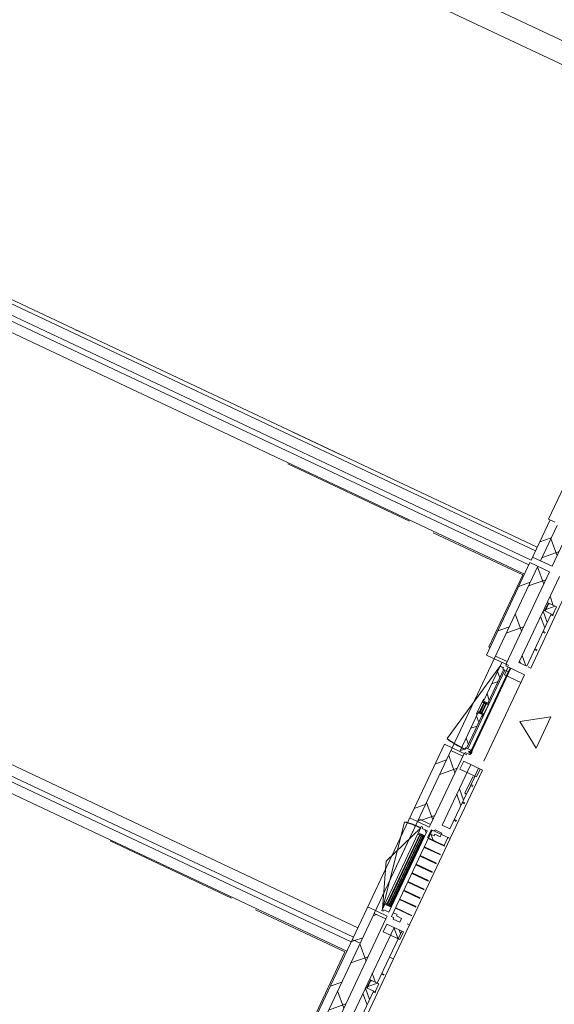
# Model space of a CAD drawing. Header units: metres. Extents: x 136266 to 136452, y 453403 to 453560.
# Tile 17 of 133: x 136328 to 136334, y 453486 to 453498. Entities that reach past the tile are written whole.
import ezdxf

# ---------------------------------------------------------------- set-up
doc = ezdxf.new("R2010")
doc.units = ezdxf.units.M
for name, color, linetype, lineweight in [('A-DETL-BEBOUWING', 253, 'Continuous', 9), ('A-DETL-GENF', 92, 'Continuous', 5), ('A-FLOR', 192, 'Continuous', 5), ('A-GENM-1', 8, 'Continuous', 5), ('A-GENM-2', 7, 'Continuous', 5), ('A-WALL-PATT-3', 8, 'Continuous', 5)]:
    doc.layers.add(name, color=color, linetype=linetype, lineweight=lineweight)
pattern_1 = [(44.99999999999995, (1199.999805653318, -1.250555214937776e-12), (-282.8427124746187, 282.8427124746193), [])]
pattern_2 = [(45, (0, 0), (-141.4213562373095, 141.4213562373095), [])]
pattern_3 = [(45.00000000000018, (0.0001818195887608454, 0.000454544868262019), (-141.42135623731, 141.421356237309), []), (135.0000000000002, (0.0001818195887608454, 0.000454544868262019), (-141.421356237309, -141.42135623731), [])]
pattern_4 = [(45.00000000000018, (0.0001818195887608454, 0.0004545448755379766), (-141.42135623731, 141.421356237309), []), (135.0000000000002, (0.0001818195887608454, 0.0004545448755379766), (-141.421356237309, -141.42135623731), [])]

# ---------------------------------------------------------------- blocks, each defined once
blk = doc.blocks.new('859-DO-0010 29-09-2022')
at = {"layer": 'A-DETL-BEBOUWING'}
h = blk.add_hatch(dxfattribs=at)
h.set_pattern_fill('FP_843', color=256, angle=44.99999999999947, style=0, pattern_type=2)
h.set_pattern_definition([(134.9999999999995, (57759.9997435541, 54418.39270078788), (-299.9546965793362, -299.9546965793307), []), (224.9999999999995, (57759.9997435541, 54418.39270078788), (299.9546965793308, -299.9546965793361), [])])
h.paths.add_polyline_path([(57609.9999999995, 51729.99999999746), (57759.99999999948, 51729.99999999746), (57759.9999999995, 52179.74999999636), (57609.99999999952, 52179.74999999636), (57609.99999999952, 52124.74018018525)])
h.paths.add_polyline_path([(57759.99999999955, 53192.74999999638), (57759.99999999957, 53979.74999999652), (57609.99999999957, 53979.74999999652), (57609.99999999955, 53192.74999999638)])
h.paths.add_polyline_path([(57759.99999999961, 54992.74999999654), (57759.99999999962, 55721.74999999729), (57609.99999999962, 55721.74999999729), (57609.9999999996, 54992.74999999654)])
h.paths.add_polyline_path([(57609.99999999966, 56850.74999999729), (57759.99999999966, 56850.74999999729), (57759.99999999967, 57106.7849177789), (57609.99999999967, 57106.7849177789), (57609.99999999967, 57071.08582550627)])
h = blk.add_hatch(dxfattribs=at)
h.set_pattern_fill('FP_100', color=256, angle=44.99999999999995, style=0, pattern_type=2)
h.set_pattern_definition([(44.99999999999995, (1199.999805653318, -1.13686837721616e-12), (-282.8427124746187, 282.8427124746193), [])])
h.paths.add_polyline_path([(57509.99999999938, 51729.99999999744), (57609.99999999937, 51729.99999999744), (57609.9999999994, 52201.74999999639), (57509.9999999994, 52201.74999999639), (57509.9999999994, 52124.74018018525)])
h = blk.add_hatch(dxfattribs=at)
h.set_pattern_fill('FP_100', color=256, angle=44.99999999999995, style=0, pattern_type=2)
h.set_pattern_definition(pattern_1)
h.paths.add_polyline_path([(57510.00000000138, 50481.54545454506), (57610.00000000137, 50481.54545454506), (57610.00000000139, 51659.99999999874), (57510.00000000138, 51659.99999999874), (57510.00000000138, 50775.73682237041)])
h = blk.add_hatch(dxfattribs=at)
h.set_pattern_fill('FP_570', color=256, angle=44.99999999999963, style=0, pattern_type=2)
h.set_pattern_definition([(134.9999999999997, (57760.00045066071, 49259.99994166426), (-299.9546965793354, -299.9546965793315), []), (224.9999999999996, (57760.00045066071, 49259.99994166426), (299.9546965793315, -299.9546965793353), [])])
h.paths.add_polyline_path([(57760.00000000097, 46859.99999999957), (57760.00000000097, 47239.81818181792), (57610.00000000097, 47239.81818181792), (57610.00000000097, 46859.99999999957)])
h.paths.add_polyline_path([(57760.00000000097, 48443.81818181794), (57760.00000000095, 49312.54545454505), (57610.00000000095, 49312.54545454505), (57610.00000000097, 48443.81818181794)])
h.paths.add_polyline_path([(57760.00000000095, 50516.54545454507), (57760.00000000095, 51659.99999999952), (57610.00000000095, 51659.99999999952), (57610.00000000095, 50516.54545454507)])
h = blk.add_hatch(dxfattribs=at)
h.set_pattern_fill('FP_1106', color=256, angle=45.00000000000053, style=0, pattern_type=2)
h.set_pattern_definition([(135.0000000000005, (57985.0004142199, 51494.09108890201), (-282.8427124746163, -282.8427124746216), []), (135.0000000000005, (57985.00041421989, 52694.09089455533), (-282.8427124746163, -282.8427124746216), [])])
h.paths.add_polyline_path([(57984.99999999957, 51328.18181817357), (57984.9747007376, 51659.99999999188), (57884.99999999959, 51659.99999999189), (57884.99999999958, 51328.18181817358), (57984.9747007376, 51328.18181817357)])
h = blk.add_hatch(dxfattribs=at)
h.set_pattern_fill('FP_368', color=256, angle=44.99999999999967, style=0, pattern_type=2)
h.set_pattern_definition([(134.9999999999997, (57984.99970711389, 49044.09124999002), (-282.8427124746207, -282.8427124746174), []), (134.9999999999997, (57984.9997071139, 50244.09105564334), (-282.8427124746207, -282.8427124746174), [])])
h.paths.add_polyline_path([(57934.99999999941, 46859.99999999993), (57984.99999999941, 46859.99999999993), (57984.9747007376, 47191.81818181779), (57884.9999999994, 47191.81818181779), (57884.9999999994, 46859.99999999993)])
h.paths.add_polyline_path([(57934.99999999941, 48491.81818181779), (57984.9999999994, 48491.81818181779), (57984.9747007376, 48937.24545454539), (57965.99999999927, 48937.24545454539), (57965.99999999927, 49147.24545454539), (57984.9999999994, 49147.24545454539), (57984.9747007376, 49264.54545454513), (57884.9999999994, 49264.54545454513), (57884.9999999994, 48491.81818181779)])
h.paths.add_polyline_path([(57984.9747007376, 50564.54545454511), (57984.9999999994, 50564.54545454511), (57984.9747007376, 51228.18181818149), (57884.99999999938, 51228.18181818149), (57884.99999999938, 50564.54545454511), (57934.99999999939, 50564.54545454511)])
h = blk.add_hatch(dxfattribs=at)
h.set_pattern_fill('FP_653', color=256, angle=-89.9999999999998, style=0, pattern_type=2)
h.set_pattern_definition(pattern_3)
h.paths.add_polyline_path([(57749.81818181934, 50414.54545454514), (57821.81818181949, 50414.54545454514), (57821.81818181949, 50464.54545454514), (57767.81818181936, 50464.54545454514), (57767.81818181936, 50481.54545454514), (57707.81818181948, 50481.54545454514), (57707.81818181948, 50434.54545454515), (57749.81818181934, 50434.54545454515)])
h = blk.add_hatch(dxfattribs=at)
h.set_pattern_fill('FP_381', color=256, style=0, pattern_type=2)
h.set_pattern_definition([(315, (34999.9999999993, 119206.3644545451), (282.842712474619, 282.842712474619), []), (315, (34999.9999999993, 118006.3644545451), (282.842712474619, 282.842712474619), [])])
h.paths.add_polyline_path([(57794.9999999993, 50409.83881554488), (57794.9999999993, 50364.545454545), (58004.99999999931, 50364.54545454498), (58004.99999999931, 50464.54545454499), (57794.9999999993, 50464.54545454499)])
h = blk.add_hatch(dxfattribs=at)
h.set_pattern_fill('FP_654', color=256, angle=-89.9999999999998, style=0, pattern_type=2)
h.set_pattern_definition(pattern_4)
h.paths.add_polyline_path([(57749.81818181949, 49397.54545454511), (57749.81818181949, 49414.54545454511), (57761.8181818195, 49414.54545454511), (57761.81818181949, 49842.04545454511), (57707.81818181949, 49842.04545454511), (57707.81818181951, 49397.54545454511)])
h.paths.add_polyline_path([(57761.81818181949, 49987.04545454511), (57761.81818181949, 50414.54545454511), (57749.81818181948, 50414.54545454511), (57749.81818181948, 50431.54545454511), (57707.81818181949, 50431.5454545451), (57707.81818181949, 49987.04545454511)])
h = blk.add_hatch(dxfattribs=at)
h.set_pattern_fill('FP_654', color=256, angle=-89.9999999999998, style=0, pattern_type=2)
h.set_pattern_definition(pattern_4)
h.paths.add_polyline_path([(57707.81818181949, 49818.56567872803), (57707.81818181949, 49842.04545454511), (57717.81818181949, 49842.04545454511), (57717.81818181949, 49859.04545454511), (57695.8181818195, 49853.15057231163), (57695.8181818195, 49821.78106903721)])
h.paths.add_polyline_path([(57761.81818181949, 49823.04545454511), (57773.8181818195, 49826.26084485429), (57773.8181818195, 49852.34672473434), (57748.81818181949, 49859.04545454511), (57748.81818181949, 49842.04545454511), (57761.81818181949, 49842.04545454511)])
h.paths.add_polyline_path([(57748.81818181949, 49970.04545454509), (57773.8181818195, 49976.74418435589), (57773.8181818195, 50002.83006423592), (57761.81818181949, 50006.04545454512), (57761.81818181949, 49987.04545454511), (57748.81818181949, 49987.04545454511)])
h.paths.add_polyline_path([(57717.81818181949, 49970.04545454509), (57717.81818181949, 49987.04545454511), (57707.81818181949, 49987.04545454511), (57707.81818181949, 50010.52523036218), (57695.8181818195, 50007.30984005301), (57695.8181818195, 49975.94033677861)])
h = blk.add_hatch(color=256, dxfattribs=at)
h.paths.add_polyline_path([(57721.8181818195, 49845.04545454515), (57721.8181818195, 49859.04545454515), (57717.81818181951, 49859.04545454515), (57717.81818181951, 49845.04545454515)])
h.paths.add_polyline_path([(57748.8181818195, 49845.04545454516), (57748.8181818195, 49859.04545454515), (57744.81818181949, 49859.04545454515), (57744.81818181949, 49845.04545454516)])
h.paths.add_polyline_path([(57717.81818181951, 49970.04545454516), (57721.8181818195, 49970.04545454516), (57721.8181818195, 49984.04545454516), (57717.81818181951, 49984.04545454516)])
h.paths.add_polyline_path([(57748.8181818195, 49970.04545454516), (57748.8181818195, 49984.04545454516), (57744.81818181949, 49984.04545454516), (57744.81818181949, 49970.04545454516)])
for points in [[(57725.8181818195, 49845.04545454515), (57725.8181818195, 49984.04545454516), (57721.8181818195, 49984.04545454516), (57721.8181818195, 49845.04545454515)], [(57744.81818181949, 49845.04545454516), (57744.81818181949, 49984.04545454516), (57740.81818181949, 49984.04545454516), (57740.8181818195, 49845.04545454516)], [(57837.99999999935, 49381.56109483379), (57837.99999999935, 49397.52981425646), (57802.99999999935, 49397.52981425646), (57802.99999999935, 49381.56109483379)], [(57834.99999999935, 49374.54545454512), (57834.99999999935, 49404.54545454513), (57829.99999999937, 49404.54545454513), (57829.99999999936, 49374.54545454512)], [(57704.8181818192, 47390.81818181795), (57704.8181818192, 48292.81818181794), (57700.8181818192, 48292.81818181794), (57700.8181818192, 47390.81818181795)], [(57723.8181818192, 47390.81818181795), (57723.8181818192, 48292.81818181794), (57719.8181818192, 48292.81818181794), (57719.8181818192, 47390.81818181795)], [(57742.8181818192, 47390.81818181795), (57742.8181818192, 48292.81818181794), (57738.8181818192, 48292.81818181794), (57738.8181818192, 47390.81818181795)]]:
    blk.add_hatch(color=256, dxfattribs=at).paths.add_polyline_path(points)
h = blk.add_hatch(dxfattribs=at)
h.set_pattern_fill('FP_100', color=256, angle=44.99999999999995, style=0, pattern_type=2)
h.set_pattern_definition(pattern_1)
h.paths.add_polyline_path([(57610.00000000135, 48408.81818181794), (57610.00000000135, 49347.54545454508), (57510.00000000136, 49347.54545454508), (57510.00000000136, 48408.81818181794)])
h = blk.add_hatch(dxfattribs=at)
h.set_pattern_fill('FP_653', color=256, angle=-89.9999999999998, style=0, pattern_type=2)
h.set_pattern_definition(pattern_3)
h.paths.add_polyline_path([(57767.81818181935, 49347.54545454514), (57767.81818181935, 49364.54545454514), (57821.8181818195, 49364.54545454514), (57821.8181818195, 49414.54545454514), (57749.81818181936, 49414.54545454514), (57749.81818181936, 49394.54545454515), (57707.81818181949, 49394.54545454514), (57707.81818181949, 49347.54545454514)])
h = blk.add_hatch(dxfattribs=at)
h.set_pattern_fill('FP_380', color=256, style=0, pattern_type=2)
h.set_pattern_definition([(315, (34999.99999999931, 116806.3644545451), (282.842712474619, 282.842712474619), []), (315, (34999.99999999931, 115606.3644545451), (282.842712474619, 282.842712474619), [])])
h.paths.add_polyline_path([(57794.99999999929, 49164.54545454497), (58004.99999999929, 49164.54545454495), (58004.99999999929, 49264.54545454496), (57794.99999999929, 49264.54545454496)])
h = blk.add_hatch(dxfattribs=at)
h.set_pattern_fill('FP_476', color=256, style=0, pattern_type=2)
h.set_pattern_definition(pattern_2)
h.paths.add_polyline_path([(57760.00000000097, 48408.81818181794), (57760.00000000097, 48443.81818181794), (57610.00000000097, 48443.81818181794), (57610.00000000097, 48408.81818181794)])
h = blk.add_hatch(dxfattribs=at)
h.set_pattern_fill('FP_1168', color=256, angle=-89.9999999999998, style=0, pattern_type=2)
h.set_pattern_definition([(45.00000000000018, (0.0001818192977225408, 0.0001818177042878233), (-141.42135623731, 141.421356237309), []), (135.0000000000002, (0.0001818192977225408, 0.0001818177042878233), (-141.421356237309, -141.42135623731), [])])
h.paths.add_polyline_path([(57746.81818181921, 48278.81818181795), (57756.81818181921, 48278.81818181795), (57756.81818181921, 48358.81818181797), (57692.81818181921, 48358.81818181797), (57692.81818181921, 48375.81818181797), (57674.81818181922, 48375.81818181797), (57674.81818181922, 48295.81818181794), (57746.81818181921, 48295.81818181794)])
h = blk.add_hatch(dxfattribs=at)
h.set_pattern_fill('FP_383', color=256, style=0, pattern_type=2)
h.set_pattern_definition([(315, (34999.99999999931, 114406.3641818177), (282.842712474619, 282.842712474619), []), (315, (34999.99999999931, 113206.3641818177), (282.842712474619, 282.842712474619), [])])
h.paths.add_polyline_path([(57794.99999999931, 48291.81818181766), (58004.99999999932, 48291.81818181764), (58004.99999999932, 48391.81818181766), (57794.99999999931, 48391.81818181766)])
h = blk.add_hatch(color=256, dxfattribs=at)
h.paths.add_polyline_path([(57746.8181818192, 47390.81818181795), (57746.8181818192, 47404.81818181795), (57742.8181818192, 47404.81818181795), (57742.8181818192, 47390.81818181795)])
h.paths.add_polyline_path([(57696.8181818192, 47390.81818181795), (57700.8181818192, 47390.81818181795), (57700.8181818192, 47404.81818181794), (57696.8181818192, 47404.81818181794)])
h.paths.add_polyline_path([(57746.8181818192, 48278.81818181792), (57746.8181818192, 48292.81818181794), (57742.81818181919, 48292.81818181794), (57742.81818181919, 48278.81818181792)])
h.paths.add_polyline_path([(57700.8181818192, 48278.81818181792), (57700.8181818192, 48292.81818181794), (57696.8181818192, 48292.81818181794), (57696.8181818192, 48278.81818181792)])
h = blk.add_hatch(dxfattribs=at)
h.set_pattern_fill('FP_100', color=256, angle=44.99999999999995, style=0, pattern_type=2)
h.set_pattern_definition(pattern_1)
h.paths.add_polyline_path([(57510.00000000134, 46859.99999999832), (57610.00000000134, 46859.99999999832), (57610.00000000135, 47274.81818181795), (57510.00000000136, 47274.81818181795), (57510.00000000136, 47178.39453486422)])
h = blk.add_hatch(dxfattribs=at)
h.set_pattern_fill('FP_476', color=256, style=0, pattern_type=2)
h.set_pattern_definition(pattern_2)
h.paths.add_polyline_path([(57760.00000000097, 47239.81818181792), (57760.00000000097, 47274.81818181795), (57610.00000000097, 47274.81818181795), (57610.00000000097, 47239.81818181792)])
h = blk.add_hatch(dxfattribs=at)
h.set_pattern_fill('FP_382', color=256, style=0, pattern_type=2)
h.set_pattern_definition([(315, (34999.99999999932, 112006.3641818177), (282.842712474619, 282.842712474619), []), (315, (34999.99999999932, 110806.3641818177), (282.842712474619, 282.842712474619), [])])
h.paths.add_polyline_path([(57794.99999999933, 47191.81818181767), (57794.99999999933, 47091.81818181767), (58004.99999999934, 47091.81818181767), (58004.99999999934, 47191.81818181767), (57896.21033689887, 47191.81818181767)])
h = blk.add_hatch(dxfattribs=at)
h.set_pattern_fill('FP_100', color=256, angle=44.99999999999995, style=0, pattern_type=2)
h.set_pattern_definition(pattern_1)
h.paths.add_polyline_path([(57510.00000000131, 45681.54545454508), (57610.0000000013, 45681.54545454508), (57610.00000000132, 46859.99999999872), (57510.00000000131, 46859.99999999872), (57510.00000000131, 45829.39117704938)])
h = blk.add_hatch(dxfattribs=at)
h.set_pattern_fill('FP_566', color=256, angle=44.99999999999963, style=0, pattern_type=2)
h.set_pattern_definition([(134.9999999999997, (57759.99974355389, 44460.00001194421), (-299.9546965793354, -299.9546965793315), []), (224.9999999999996, (57759.99974355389, 44460.00001194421), (299.9546965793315, -299.9546965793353), [])])
h.paths.add_polyline_path([(57624.58561598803, 42059.99999999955), (57760.00000000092, 42059.99999999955), (57760.00000000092, 42439.81818181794), (57610.00000000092, 42439.81818181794), (57610.00000000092, 42059.99999999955)])
h.paths.add_polyline_path([(57610.0000000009, 43643.81818181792), (57760.0000000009, 43643.81818181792), (57760.0000000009, 44512.54545454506), (57610.0000000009, 44512.54545454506), (57610.0000000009, 44030.72003329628)])
h.paths.add_polyline_path([(57760.00000000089, 45716.54545454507), (57760.00000000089, 46859.9999999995), (57610.00000000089, 46859.9999999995), (57610.00000000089, 45716.54545454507)])
h = blk.add_hatch(dxfattribs=at)
h.set_pattern_fill('FP_1104', color=256, angle=45.00000000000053, style=0, pattern_type=2)
h.set_pattern_definition([(135.0000000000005, (57984.99970711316, 46694.09115918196), (-282.8427124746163, -282.8427124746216), []), (135.0000000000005, (57984.99970711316, 47894.09096483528), (-282.8427124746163, -282.8427124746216), [])])
h.paths.add_polyline_path([(57984.99999999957, 46528.18181817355), (57984.9747007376, 46859.99999999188), (57884.99999999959, 46859.99999999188), (57884.99999999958, 46528.18181817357), (57984.9747007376, 46528.18181817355)])
h = blk.add_hatch(dxfattribs=at)
h.set_pattern_fill('FP_366', color=256, angle=44.99999999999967, style=0, pattern_type=2)
h.set_pattern_definition([(134.9999999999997, (57984.99970711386, 44244.09061316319), (-282.8427124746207, -282.8427124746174), []), (134.9999999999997, (57985.00041422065, 45444.09112592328), (-282.8427124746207, -282.8427124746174), [])])
h.paths.add_polyline_path([(57884.9999999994, 42059.99999999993), (57984.99999999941, 42059.99999999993), (57984.9747007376, 42391.81818181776), (57884.9999999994, 42391.81818181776), (57884.9999999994, 42232.04888954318)])
h.paths.add_polyline_path([(57984.9747007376, 43691.81818181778), (57984.9999999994, 43691.81818181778), (57984.9747007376, 44137.24545454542), (57965.99999999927, 44137.24545454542), (57965.99999999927, 44347.2454545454), (57984.9999999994, 44347.2454545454), (57984.9747007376, 44464.54545454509), (57884.9999999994, 44464.54545454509), (57884.9999999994, 43691.81818181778), (57934.99999999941, 43691.81818181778)])
h.paths.add_polyline_path([(57884.99999999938, 45764.54545454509), (57984.9999999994, 45764.54545454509), (57984.9747007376, 46428.18181818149), (57884.99999999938, 46428.18181818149), (57884.99999999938, 45829.39117704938)])
at = {"layer": 'A-WALL-PATT-3'}
h = blk.add_hatch(dxfattribs=at)
h.set_pattern_fill('FP_675', color=256, angle=45.00000000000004, style=0, pattern_type=2)
h.set_pattern_definition([(45.00000000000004, (57954.99999481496, 51228.18146251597), (-282.8427124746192, 282.8427124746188), []), (45.00000000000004, (59154.99980046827, 51228.18146251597), (-282.8427124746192, 282.8427124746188), [])])
h.paths.add_polyline_path([(57904.99999999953, 51228.18181817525), (58004.99999999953, 51228.18181817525), (58004.99999999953, 51328.18181817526), (57904.99999999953, 51328.18181817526)])
h = blk.add_hatch(dxfattribs=at)
h.set_pattern_fill('FP_673', color=256, angle=45.00000000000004, style=0, pattern_type=2)
h.set_pattern_definition([(45.00000000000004, (57954.99999481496, 46428.18223990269), (-282.8427124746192, 282.8427124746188), []), (45.00000000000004, (59154.99980046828, 46428.1822399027), (-282.8427124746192, 282.8427124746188), [])])
h.paths.add_polyline_path([(58004.99999999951, 46428.18181817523), (58004.99999999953, 46528.18181817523), (57904.99999999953, 46528.18181817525), (57904.99999999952, 46428.18181817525), (57984.9747007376, 46428.18181817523)])
for centre, radius, start, end in [((57707.81818181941, 50429.54545454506), 1029.999999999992, 258.9999999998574, 270), ((57674.81818181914, 47324.81818181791), 1033.999999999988, 90, 101.0000000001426)]:
    blk.add_arc(centre, radius, start, end)
at = {"layer": 'A-DETL-BEBOUWING'}
for p, q in [((57509.99999999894, 57254.99999999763), (50535.2115141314, 57254.99999999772)), ((50535.2115141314, 57004.99999999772), (57509.99999999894, 57004.99999999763)), ((57490.00000000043, 52201.74999999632), (57490.00000000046, 53170.74999999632)), ((57573.00000000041, 52201.74999999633), (57490.00000000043, 52201.74999999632)), ((57509.99999999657, 51689.99999999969), (57509.99999999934, 52201.74999999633)), ((57609.99999999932, 51729.99999999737), (57609.99999999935, 52179.74999999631)), ((57759.99999999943, 51729.99999999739), (57759.99999999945, 52179.7499999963)), ((51634.99997635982, 51855.16844372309), (51754.99997635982, 51855.16844372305)), ((54992.79937051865, 51855.16844373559), (54392.79937051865, 51855.16844373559)), ((57509.99999999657, 51809.99999999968), (50085.000000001, 51809.99999999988)), ((57509.99999999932, 51729.99999999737), (57759.99999999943, 51729.99999999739)), ((50085.000000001, 51689.99999999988), (57509.99999999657, 51689.99999999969)), ((57509.99999999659, 51629.99999999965), (50085.00000000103, 51629.99999999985)), ((57760.00000000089, 51659.99999999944), (57510.00000000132, 51659.99999999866)), ((57510.00000000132, 51659.99999999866), (57510.00000000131, 50481.545454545)), ((57610.00000000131, 50481.545454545), (57610.00000000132, 51659.99999999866)), ((57760.0000000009, 50481.545454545), (57760.00000000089, 51659.99999999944)), ((57884.99999999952, 51659.99999999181), (57884.99999999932, 50564.54545454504)), ((58035.01156568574, 50564.49999999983), (58035.01156568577, 51659.99999999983)), ((50085.00000000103, 51509.99999999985), (57509.99999999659, 51509.99999999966)), ((56049.99989000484, 51499.99999999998), (54504.59309522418, 51499.99999999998)), ((57494.99999999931, 51494.99999999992), (56355.00000000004, 51494.99999999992)), ((57494.99999999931, 50579.99999999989), (57494.99999999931, 51494.99999999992)), ((57884.99999999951, 51328.18181817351), (58004.99999999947, 51328.18181817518)), ((57900.01156568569, 51228.18181818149), (57900.0115656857, 51328.18181817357)), ((57904.99999999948, 51328.18181817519), (57904.99999999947, 51228.18181817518)), ((58004.99999999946, 51228.18181817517), (58004.99999999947, 51328.18181817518)), ((58004.99999999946, 51228.18181817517), (57884.99999999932, 51228.18181818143)), ((57899.99999999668, 51230.7499999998), (57904.99999999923, 51230.7499999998)), ((57984.99999999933, 50564.54545454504), (57984.99999999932, 51228.18181818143)), ((57985.05166498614, 50564.54545454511), (57985.05166498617, 51228.18181817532)), ((57985.05166498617, 51219.3749999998), (58013.08580734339, 51219.3749999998)), ((58004.99999999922, 51230.7499999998), (58013.08580734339, 51230.7499999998)), ((57985.05166498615, 51008.3124999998), (58013.08580734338, 51008.3124999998)), ((57985.05166498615, 50996.9374999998), (58013.08580734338, 50996.9374999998)), ((57985.05166498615, 50785.8749999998), (58013.08580734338, 50785.8749999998)), ((57985.05166498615, 50774.4999999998), (58013.08580734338, 50774.4999999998)), ((57494.99999999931, 50579.99999999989), (57509.99999999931, 50579.99999999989)), ((57510.00000000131, 50481.545454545), (57794.9999999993, 50481.54545454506)), ((57760.0000000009, 50516.545454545), (57610.0000000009, 50516.545454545)), ((57707.81818181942, 50481.54545454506), (57707.81818181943, 49987.04545454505)), ((57767.81818181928, 50464.54545454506), (57767.81818181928, 50481.54545454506)), ((58004.9999999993, 50464.54545454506), (57767.81818181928, 50464.54545454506)), ((57794.9999999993, 50464.54545454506), (57794.9999999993, 50364.54545454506)), ((57821.81818181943, 49364.54545454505), (57821.81818181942, 50464.54545454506)), ((57829.99999999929, 49364.54545454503), (57829.99999999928, 50464.54545454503)), ((57884.99999999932, 50564.54545454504), (57984.99999999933, 50564.54545454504)), ((58034.99999999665, 50564.4999999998), (58004.99999999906, 50564.4999999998)), ((58004.99999999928, 50464.54545454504), (58004.99999999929, 49364.54545454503)), ((57707.81818181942, 50429.54545454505), (57511.28491658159, 49418.46945559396)), ((57707.81818181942, 50434.54545454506), (57749.81818181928, 50434.54545454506)), ((57749.81818181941, 50431.54545454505), (57707.81818181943, 50431.54545454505)), ((57749.81818181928, 50434.54545454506), (57749.81818181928, 50414.54545454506)), ((57749.81818181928, 50414.54545454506), (57821.81818181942, 50414.54545454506)), ((57761.81818181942, 49987.04545454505), (57761.81818181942, 50414.54545454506)), ((57775.18318907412, 50414.54545454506), (57775.18318907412, 49414.54545454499)), ((57794.9999999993, 50364.54545454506), (58004.9999999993, 50364.54545454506)), ((57819.4044061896, 49414.54545454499), (57819.4044061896, 50414.54545454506)), ((57707.81818181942, 50010.52523036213), (57695.81818181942, 50007.30984005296)), ((57695.81818181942, 50007.30984005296), (57695.81818181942, 49821.78106903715)), ((57695.81818181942, 49975.94033677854), (57717.81818181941, 49970.04545454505)), ((57707.81818181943, 49987.04545454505), (57761.81818181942, 49987.04545454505)), ((57717.81818181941, 49842.04545454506), (57717.81818181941, 49987.04545454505)), ((57748.81818181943, 49987.04545454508), (57717.81818181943, 49984.04545454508)), ((57717.81818181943, 49987.04545454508), (57748.81818181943, 49984.04545454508)), ((57748.81818181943, 49984.04545454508), (57717.81818181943, 49984.04545454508)), ((57717.81818181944, 49970.04545454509), (57721.81818181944, 49970.04545454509)), ((57721.81818181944, 49984.04545454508), (57721.81818181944, 49845.04545454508)), ((57725.81818181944, 49845.04545454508), (57725.81818181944, 49984.04545454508)), ((57725.81818181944, 49970.04545454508), (57740.81818181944, 49970.04545454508)), ((57740.81818181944, 49984.04545454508), (57740.81818181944, 49845.04545454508)), ((57744.81818181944, 49845.04545454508), (57744.81818181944, 49984.04545454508)), ((57744.81818181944, 49970.04545454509), (57748.81818181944, 49970.04545454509)), ((57748.81818181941, 49987.04545454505), (57748.81818181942, 49842.04545454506)), ((57748.81818181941, 49970.04545454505), (57773.81818181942, 49976.74418435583)), ((57773.81818181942, 50002.83006423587), (57761.81818181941, 50006.04545454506)), ((57773.81818181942, 49826.26084485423), (57773.81818181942, 50002.83006423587)), ((57717.81818181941, 49859.04545454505), (57695.81818181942, 49853.15057231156)), ((57695.81818181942, 49821.78106903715), (57707.81818181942, 49818.56567872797)), ((57707.81818181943, 49842.04545454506), (57707.81818181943, 49347.54545454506)), ((57761.81818181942, 49842.04545454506), (57707.81818181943, 49842.04545454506)), ((57721.81818181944, 49859.04545454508), (57717.81818181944, 49859.04545454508)), ((57748.81818181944, 49845.04545454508), (57717.81818181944, 49845.04545454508)), ((57748.81818181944, 49845.04545454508), (57717.81818181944, 49842.04545454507)), ((57717.81818181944, 49845.04545454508), (57748.81818181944, 49842.04545454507)), ((57740.81818181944, 49859.04545454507), (57725.81818181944, 49859.04545454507)), ((57748.81818181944, 49859.04545454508), (57744.81818181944, 49859.04545454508)), ((57773.81818181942, 49852.34672473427), (57748.81818181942, 49859.04545454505)), ((57761.81818181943, 49414.54545454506), (57761.81818181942, 49842.04545454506)), ((57761.81818181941, 49823.04545454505), (57773.81818181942, 49826.26084485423)), ((57510.0000000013, 49347.545454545), (57510.00000000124, 45681.545454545)), ((57794.99999999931, 49347.54545454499), (57510.0000000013, 49347.545454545)), ((57610.00000000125, 45681.545454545), (57610.0000000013, 49347.545454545)), ((57707.81818181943, 49397.54545454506), (57749.81818181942, 49397.54545454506)), ((57749.81818181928, 49394.54545454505), (57707.81818181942, 49394.54545454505)), ((57749.81818181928, 49414.54545454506), (57749.81818181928, 49394.54545454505)), ((57821.81818181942, 49414.54545454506), (57749.81818181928, 49414.54545454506)), ((57760.00000000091, 48443.81818181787), (57760.00000000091, 49347.545454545)), ((57767.81818181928, 49347.54545454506), (57767.81818181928, 49364.54545454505)), ((57767.81818181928, 49364.54545454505), (57821.81818181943, 49364.54545454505)), ((57837.99999999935, 49397.54545454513), (57802.99999999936, 49397.54545454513)), ((57837.99999999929, 49397.52981425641), (57802.99999999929, 49397.52981425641)), ((57802.99999999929, 49397.52981425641), (57802.99999999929, 49381.56109483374)), ((57802.99999999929, 49381.56109483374), (57837.99999999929, 49381.56109483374)), ((57802.99999999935, 49381.54545454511), (57837.99999999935, 49381.54545454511)), ((57834.99999999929, 49404.54545454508), (57829.99999999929, 49404.54545454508)), ((57829.99999999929, 49374.54545454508), (57834.99999999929, 49374.54545454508)), ((57834.99999999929, 49374.54545454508), (57834.99999999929, 49404.54545454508)), ((57837.99999999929, 49381.56109483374), (57837.99999999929, 49397.52981425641)), ((57610.00000000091, 49312.545454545), (57760.00000000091, 49312.545454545)), ((57794.99999999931, 49264.54545454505), (57794.99999999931, 49164.54545454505)), ((58034.9999999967, 49264.54545454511), (57794.99999999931, 49264.54545454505)), ((57884.99999999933, 49264.54545454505), (57884.99999999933, 48491.81818181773)), ((57984.99999999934, 49147.24545454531), (57984.99999999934, 49264.54545454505)), ((57985.05166498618, 49147.24545454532), (57985.05166498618, 49264.54545454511)), ((58004.99999999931, 49164.54545454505), (58004.99999999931, 49264.54545454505)), ((58035.01156568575, 48391.84545454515), (58035.01156568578, 49264.54545454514)), ((57794.99999999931, 49164.54545454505), (58004.99999999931, 49164.54545454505)), ((57985.99999999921, 49147.24545454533), (57965.99999999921, 49147.24545454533)), ((57965.99999999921, 49147.24545454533), (57965.99999999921, 48937.24545454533)), ((57985.99999999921, 48937.24545454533), (57985.99999999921, 49147.24545454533)), ((57988.49999999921, 49114.34864234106), (57985.99999999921, 49114.34864234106)), ((57988.49999999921, 49103.59667789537), (57985.99999999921, 49103.59667789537)), ((57988.49999999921, 49114.34864234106), (57988.49999999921, 49051.56344849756)), ((57988.49999999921, 49061.60907951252), (57985.99999999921, 49061.60907951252)), ((57988.49999999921, 49051.56344849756), (57985.99999999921, 49051.56344849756)), ((57985.99999999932, 49046.59545454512), (58013.0858073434, 49046.59545454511)), ((57988.49999999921, 49033.98359422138), (57985.99999999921, 49033.98359422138)), ((57988.49999999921, 48999.35363574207), (57985.99999999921, 48999.35363574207)), ((57988.49999999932, 49057.49545454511), (58013.0858073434, 49057.49545454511)), ((57988.49999999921, 49033.98359422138), (57988.49999999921, 48966.21482561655)), ((57965.99999999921, 48937.24545454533), (57985.99999999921, 48937.24545454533)), ((57984.99999999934, 48491.81818181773), (57984.99999999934, 48937.24545454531)), ((57985.05166498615, 48491.8181818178), (57985.05166498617, 48937.24545454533)), ((57988.49999999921, 48983.27474000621), (57985.99999999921, 48983.27474000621)), ((57988.49999999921, 48974.48481286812), (57985.99999999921, 48974.48481286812)), ((57988.49999999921, 48971.19840037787), (57985.99999999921, 48971.19840037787)), ((57988.49999999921, 48966.21482561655), (57985.99999999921, 48966.21482561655)), ((57984.97470073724, 48835.12045454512), (57985.04009929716, 48835.12045454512)), ((57984.97470073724, 48824.22045454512), (57985.04009929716, 48824.22045454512)), ((57985.05166498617, 48835.12045454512), (58013.08580734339, 48835.12045454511)), ((57985.05166498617, 48824.22045454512), (58013.08580734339, 48824.22045454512)), ((57984.97470073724, 48612.74545454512), (57985.04009929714, 48612.74545454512)), ((57984.97470073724, 48601.84545454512), (57985.04009929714, 48601.84545454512)), ((57985.05166498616, 48612.74545454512), (58013.08580734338, 48612.74545454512)), ((57985.05166498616, 48601.84545454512), (58013.08580734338, 48601.84545454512)), ((57610.00000000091, 48443.81818181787), (57760.00000000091, 48443.81818181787)), ((57884.99999999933, 48491.81818181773), (57984.99999999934, 48491.81818181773)), ((57674.81818181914, 48358.8181818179), (57477.52168059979, 47841.8181818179)), ((57674.81818181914, 47324.81818181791), (57477.52168059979, 48339.82068950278)), ((57510.0000000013, 48408.81818181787), (57610.0000000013, 48408.81818181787)), ((57692.81818181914, 48375.81818181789), (57674.81818181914, 48375.81818181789)), ((57674.81818181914, 48375.81818181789), (57674.81818181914, 48295.81818181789)), ((57692.81818181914, 48358.81818181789), (57692.81818181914, 48375.81818181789)), ((57756.81818181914, 48358.81818181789), (57692.81818181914, 48358.81818181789)), ((57756.81818181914, 47324.8181818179), (57756.81818181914, 48358.81818181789)), ((57794.99999999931, 48391.81818181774), (57794.99999999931, 48291.81818181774)), ((58034.99999999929, 48391.8181818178), (57794.99999999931, 48391.81818181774)), ((58034.99999999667, 48391.84545454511), (58004.99999999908, 48391.84545454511)), ((58004.99999999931, 48291.81818181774), (58004.99999999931, 48391.81818181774)), ((58035.0115656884, 46860.01818181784), (58035.01156568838, 48391.81818181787)), ((57674.81818181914, 48295.81818181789), (57746.81818181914, 48295.81818181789)), ((57676.81818181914, 48293.81818181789), (57674.81818181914, 48293.81818181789)), ((57674.81818181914, 48293.81818181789), (57674.81818181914, 47389.8181818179)), ((57674.81818181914, 48278.81818181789), (57700.81818181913, 48278.8181818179)), ((57676.81818181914, 48295.81818181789), (57676.81818181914, 48293.81818181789)), ((57696.81818181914, 47387.8181818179), (57696.81818181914, 48295.81818181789)), ((57696.81818181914, 48295.81818181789), (57746.81818181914, 48292.8181818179)), ((57746.81818181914, 48295.81818181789), (57696.81818181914, 48292.8181818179)), ((57696.81818181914, 48292.8181818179), (57746.81818181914, 48292.8181818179)), ((57700.81818181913, 48292.8181818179), (57700.81818181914, 47390.81818181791)), ((57704.81818181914, 47390.81818181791), (57704.81818181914, 48292.8181818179)), ((57704.81818181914, 48278.81818181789), (57719.81818181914, 48278.81818181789)), ((57719.81818181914, 48292.8181818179), (57719.81818181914, 47390.81818181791)), ((57723.81818181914, 47390.81818181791), (57723.81818181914, 48292.8181818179)), ((57723.81818181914, 48278.81818181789), (57738.81818181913, 48278.81818181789)), ((57738.81818181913, 48292.8181818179), (57738.81818181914, 47390.81818181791)), ((57742.81818181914, 47390.81818181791), (57742.81818181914, 48292.8181818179)), ((57742.81818181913, 48278.8181818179), (57756.81818181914, 48278.81818181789)), ((57746.81818181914, 48295.81818181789), (57746.81818181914, 47387.81818181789)), ((57794.99999999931, 48291.81818181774), (58004.99999999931, 48291.81818181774)), ((57806.22005069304, 48289.59595959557), (58013.085807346, 48289.59595959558)), ((57806.22005069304, 48284.04040404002), (58013.085807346, 48284.04040404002)), ((57806.22005069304, 48179.04040404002), (58013.085807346, 48179.04040404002)), ((57806.22005069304, 48173.48484848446), (58013.085807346, 48173.48484848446)), ((57806.22005069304, 48068.48484848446), (58013.08580734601, 48068.48484848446)), ((57806.22005069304, 48062.92929292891), (58013.08580734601, 48062.92929292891)), ((57806.22005069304, 47957.92929292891), (58013.08580734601, 47957.92929292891)), ((57806.22005069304, 47952.37373737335), (58013.08580734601, 47952.37373737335)), ((57477.52168059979, 47841.8181818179), (57674.81818181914, 47324.81818181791)), ((57806.22005069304, 47847.37373737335), (58013.08580734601, 47847.37373737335)), ((57806.22005069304, 47841.81818181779), (58013.08580734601, 47841.8181818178)), ((57806.22005069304, 47736.81818181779), (58013.08580734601, 47736.8181818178)), ((57806.22005069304, 47731.26262626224), (58013.08580734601, 47731.26262626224)), ((57806.22005069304, 47626.26262626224), (58013.08580734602, 47626.26262626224)), ((57806.22005069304, 47620.70707070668), (58013.08580734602, 47620.70707070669)), ((57806.22005069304, 47515.70707070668), (58013.08580734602, 47515.70707070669)), ((57700.81818181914, 47404.81818181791), (57674.81818181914, 47404.8181818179)), ((57719.81818181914, 47404.81818181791), (57704.81818181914, 47404.81818181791)), ((57738.81818181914, 47404.81818181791), (57723.81818181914, 47404.81818181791)), ((57756.81818181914, 47404.8181818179), (57742.81818181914, 47404.81818181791)), ((57806.22005069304, 47510.15151515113), (58013.08580734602, 47510.15151515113)), ((57806.22005069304, 47405.15151515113), (58013.08580734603, 47405.15151515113)), ((57806.22005069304, 47399.59595959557), (58013.08580734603, 47399.59595959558)), ((57674.81818181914, 47389.8181818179), (57676.81818181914, 47389.8181818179)), ((57746.81818181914, 47387.81818181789), (57674.81818181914, 47387.81818181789)), ((57674.81818181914, 47387.81818181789), (57674.81818181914, 47307.81818181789)), ((57674.81818181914, 47307.81818181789), (57692.81818181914, 47307.81818181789)), ((57676.81818181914, 47389.8181818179), (57676.81818181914, 47387.8181818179)), ((57692.81818181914, 47307.81818181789), (57692.81818181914, 47324.8181818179)), ((57692.81818181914, 47324.8181818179), (57756.81818181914, 47324.8181818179)), ((57696.81818181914, 47390.81818181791), (57746.81818181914, 47390.81818181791)), ((57696.81818181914, 47390.81818181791), (57746.81818181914, 47387.81818181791)), ((57746.81818181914, 47390.81818181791), (57696.81818181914, 47387.81818181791)), ((58034.99999999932, 47291.8181818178), (58004.99999999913, 47291.8181818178)), ((57610.0000000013, 47274.81818181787), (57510.00000000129, 47274.81818181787)), ((57760.00000000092, 47239.81818181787), (57610.00000000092, 47239.81818181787)), ((57760.00000000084, 45681.545454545), (57760.00000000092, 47239.81818181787)), ((57794.99999999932, 47191.81818181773), (57794.99999999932, 47091.81818181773)), ((58004.99999999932, 47191.81818181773), (57794.99999999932, 47191.81818181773)), ((57884.99999999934, 47191.81818181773), (57884.99999999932, 45764.54545454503)), ((57984.99999999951, 46528.18181817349), (57984.99999999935, 47191.81818181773)), ((57985.0516649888, 47191.81818181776), (57985.05166498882, 46860.01818181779)), ((58004.99999999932, 47091.81818181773), (58004.99999999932, 47191.81818181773)), ((57794.99999999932, 47091.81818181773), (58004.99999999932, 47091.81818181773)), ((57509.99999999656, 47009.99999999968), (50085.00000000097, 47009.99999999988)), ((50085.00000000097, 46889.99999999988), (57509.99999999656, 46889.99999999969)), ((57510.00000000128, 46859.99999999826), (57610.00000000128, 46859.99999999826)), ((57985.05166498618, 46859.9999999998), (58034.9999999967, 46859.9999999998)), ((57985.05166498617, 46528.18181817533), (57985.05166498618, 46859.9999999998)), ((58034.99999999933, 46860.01818181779), (58034.42562125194, 46860.01818181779)), ((58035.01156568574, 45764.49999999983), (58035.01156568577, 46859.99999999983)), ((57509.99999999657, 46829.99999999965), (50085.00000000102, 46829.99999999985)), ((50085.00000000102, 46709.99999999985), (57509.99999999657, 46709.99999999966)), ((56049.9998900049, 46699.99999999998), (54504.59309522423, 46699.99999999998)), ((57494.99999999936, 46694.9999999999), (56355.00000000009, 46694.9999999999)), ((57494.99999999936, 45779.99999999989), (57494.99999999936, 46694.9999999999)), ((57985.05166498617, 46653.1874999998), (58013.0858073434, 46653.1874999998)), ((57985.05166498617, 46641.8124999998), (58013.0858073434, 46641.8124999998)), ((57884.99999999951, 46528.1818181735), (58004.99999999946, 46528.18181817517)), ((57900.01156568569, 46428.18181818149), (57900.0115656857, 46528.18181817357)), ((57904.99999999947, 46528.18181817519), (57904.99999999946, 46428.18181817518)), ((58004.99999999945, 46428.18181817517), (58004.99999999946, 46528.18181817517)), ((58004.99999999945, 46428.18181817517), (57884.99999999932, 46428.18181818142)), ((57899.99999999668, 46430.7499999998), (57904.99999999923, 46430.7499999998)), ((57984.99999999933, 45764.54545454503), (57984.99999999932, 46428.18181818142)), ((57985.05166498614, 45764.54545454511), (57985.05166498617, 46428.18181817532)), ((57985.05166498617, 46419.3749999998), (58013.08580734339, 46419.3749999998)), ((58004.99999999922, 46430.7499999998), (58013.08580734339, 46430.7499999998))]:
    blk.add_line(p, q, dxfattribs=at)
at = {"layer": 'A-DETL-GENF'}
for p, q in [((58485.00000000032, 50154.99999999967), (58185.00000000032, 49954.99999999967)), ((58485.00000000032, 49754.99999999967), (58485.00000000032, 50154.99999999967)), ((58185.00000000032, 49954.99999999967), (58485.00000000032, 49754.99999999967))]:
    blk.add_line(p, q, dxfattribs=at)
at = {"layer": 'A-FLOR'}
for p, q in [((50093.18181818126, 51854.99999999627), (57509.99999999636, 51854.99999999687)), ((57609.9999999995, 49347.545454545), (57609.9999999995, 50481.54545454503))]:
    blk.add_line(p, q, dxfattribs=at)
at = {"layer": 'A-GENM-1'}
for p, q in [((57760.00000000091, 48443.81818181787), (57610.00000000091, 48443.81818181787)), ((57610.00000000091, 48443.81818181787), (57610.00000000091, 47239.81818181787)), ((57760.00000000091, 48408.81818181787), (57760.00000000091, 48443.81818181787)), ((57610.00000000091, 48408.81818181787), (57760.00000000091, 48408.81818181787)), ((57760.00000000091, 47274.81818181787), (57610.00000000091, 47274.81818181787)), ((57610.00000000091, 47239.81818181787), (57760.00000000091, 47239.81818181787)), ((57760.00000000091, 47239.81818181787), (57760.00000000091, 47274.81818181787))]:
    blk.add_line(p, q, dxfattribs=at)
at = {"layer": 'A-GENM-2'}
for p, q in [((57806.81818181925, 48391.81818181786), (57806.81818181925, 47291.8181818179)), ((57835.81818181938, 48391.81818181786), (57806.81818181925, 48391.81818181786)), ((57806.81818181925, 48341.81818181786), (57853.81818181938, 48341.81818181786)), ((57826.81818181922, 48398.81818181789), (57835.81818181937, 48398.81818181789)), ((57920.81818181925, 48408.81818181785), (57835.81818181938, 48408.81818181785)), ((57835.81818181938, 48408.81818181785), (57835.81818181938, 48391.81818181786)), ((57853.81818181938, 48341.81818181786), (57853.81818181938, 48361.81818181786)), ((57853.81818181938, 48361.81818181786), (57920.81818181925, 48361.81818181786)), ((57886.81818181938, 48358.81818181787), (57886.81818181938, 48361.81818181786)), ((57920.81818181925, 48361.81818181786), (57920.81818181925, 48408.81818181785)), ((57853.81818181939, 47341.81818181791), (57806.81818181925, 47341.8181818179)), ((57806.81818181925, 47291.8181818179), (57835.81818181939, 47291.8181818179)), ((57835.81818181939, 47291.8181818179), (57835.81818181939, 47274.8181818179)), ((57853.81818181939, 47321.81818181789), (57853.81818181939, 47341.81818181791)), ((57920.81818181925, 47321.81818181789), (57853.81818181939, 47321.81818181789)), ((57886.81818181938, 47321.81818181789), (57886.81818181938, 47324.81818181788)), ((57920.81818181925, 47274.8181818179), (57920.81818181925, 47321.81818181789)), ((57835.81818181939, 47284.81818181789), (57826.81818181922, 47284.81818181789)), ((57835.81818181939, 47274.8181818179), (57920.81818181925, 47274.8181818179))]:
    blk.add_line(p, q, dxfattribs=at)

msp = doc.modelspace()

# ---------------------------------------------------------------- block references
at = {"xscale": 0.001, "yscale": 0.001, "zscale": 0.001, "rotation": 334.7650131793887}
msp.add_blockref('859-DO-0010 29-09-2022', (136259.6791283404, 453469.3710543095), dxfattribs=at)

doc.saveas('drawing.dxf')
